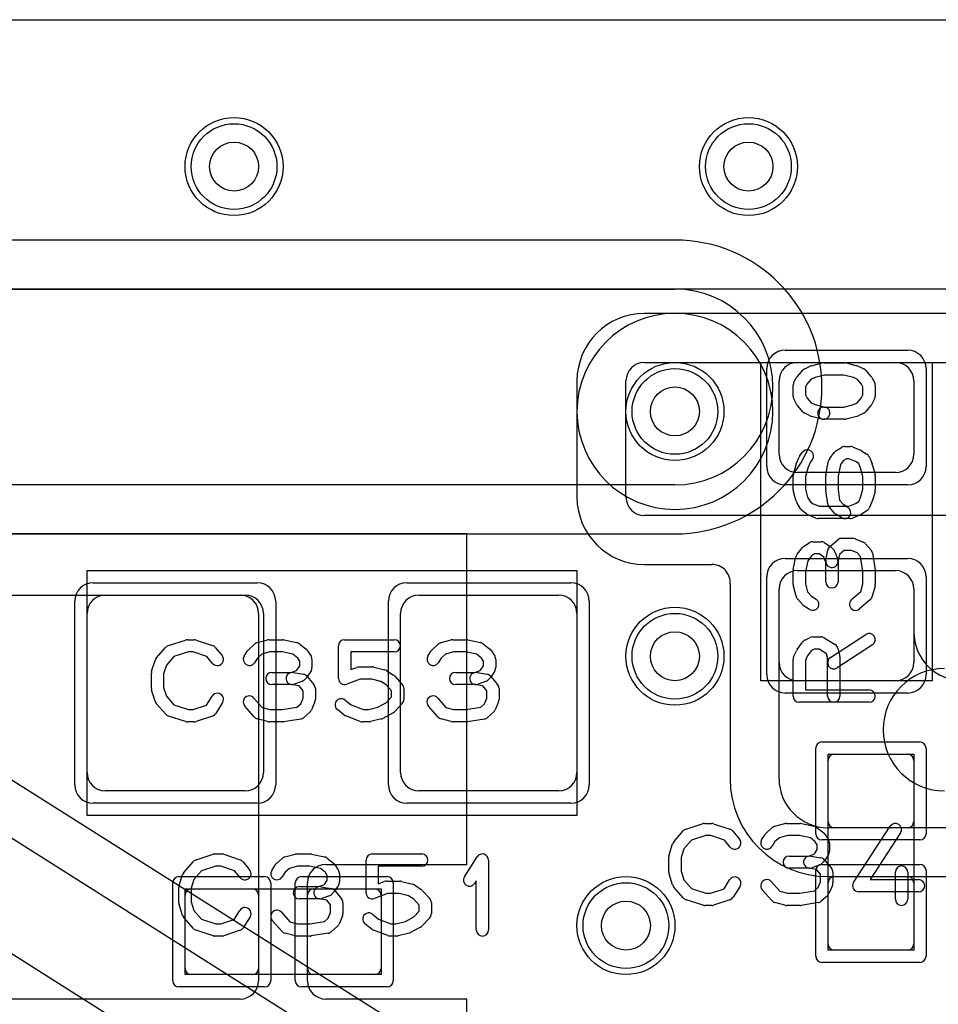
# Model space of a CAD drawing. Extents: x 0 to 20.5, y -1 to 20.
# Tile 19 of 22: x 6.5 to 10.3, y 11.6 to 15.6. Entities that reach past the tile are written whole.
import ezdxf

# ---------------------------------------------------------------- set-up
doc = ezdxf.new("R2010")
doc.units = 0
for name, color, linetype in [('Hole', 1, 'CONTINUOUS'), ('L1', 3, 'CONTINUOUS'), ('L2', 3, 'CONTINUOUS'), ('L3', 3, 'CONTINUOUS'), ('L4', 3, 'CONTINUOUS'), ('MetalMask-A', 176, 'CONTINUOUS'), ('PartsArea-A', 111, 'CONTINUOUS'), ('PartsArea-B', 111, 'CONTINUOUS'), ('PartsSilk-A', 221, 'CONTINUOUS'), ('Resist-A', 2, 'CONTINUOUS'), ('Resist-B', 2, 'CONTINUOUS')]:
    doc.layers.add(name, color=color, linetype=linetype)

msp = doc.modelspace()

# ---------------------------------------------------------------- linework, layer by layer
at = {"layer": 'Hole'}
for centre in [(7.4, 15), (9.5, 15), (9.2, 14), (9.2, 13), (9, 11.9)]:
    msp.add_circle(centre, 0.1, dxfattribs=at)
at = {"layer": 'L1'}
for p, q in [((4.65001, 15.59996), (14.19129, 15.59996)), ((11.02503, 14.40004), (9.07497, 14.40004)), ((9.07497, 14.2), (11.02503, 14.2)), ((9.7, 14.2), (10.1, 14.2)), ((8.79996, 14.12503), (8.79996, 13.64997)), ((9, 13.64997), (9, 14.12503)), ((9.625, 13.825), (9.625, 14.125)), ((10.175, 14.125), (10.175, 13.825)), ((10.1, 13.75), (9.7, 13.75)), ((11.02503, 13.575), (9.07497, 13.575)), ((8.35004, 13.5), (6.07497, 13.5)), ((8.35004, 12.15), (8.35004, 13.5)), ((9.07497, 13.37496), (9.35088, 13.37496)), ((9.69997, 13.35), (10.10003, 13.35)), ((9.7, 13.35), (10.1, 13.35)), ((9.42496, 13.275), (9.42496, 12.5)), ((9.625, 12.5), (9.625, 13.27503)), ((9.625, 12.975), (9.625, 13.275)), ((10.175, 13.27503), (10.175, 13.1)), ((10.175, 13.275), (10.175, 12.975)), ((5.53284, 13.25), (7.42503, 13.25)), ((6.875, 13.25), (7.445, 13.25)), ((8.155, 13.25), (8.725, 13.25)), ((6.8, 12.525), (6.8, 13.175)), ((7.5, 13.17503), (7.5, 11.67497)), ((7.52, 13.175), (7.52, 12.525)), ((8.08, 12.525), (8.08, 13.175)), ((8.8, 13.175), (8.8, 12.525)), ((10.1, 12.9), (9.7, 12.9)), ((9.85, 12.6), (10.15, 12.6)), ((9.825, 12.325), (9.825, 12.575)), ((10.175, 12.575), (10.175, 12.325)), ((7.445, 12.45), (6.875, 12.45)), ((8.725, 12.45), (8.155, 12.45)), ((11.07503, 12.3), (9.825, 12.3)), ((10.15, 12.3), (9.85, 12.3)), ((7.77497, 12.15), (8.35004, 12.15)), ((7.7, 11.67497), (7.7, 12.07503)), ((9.825, 12.09996), (12.02499, 12.09996)), ((9.825, 11.825), (9.825, 12.075)), ((9.85, 12.1), (10.15, 12.1)), ((10.175, 12.075), (10.175, 11.825)), ((7.2, 11.725), (7.2, 12.025)), ((7.225, 12.05), (7.475, 12.05)), ((7.5, 12.025), (7.5, 11.725)), ((7.7, 11.725), (7.7, 12.025)), ((7.725, 12.05), (7.975, 12.05)), ((8, 12.025), (8, 11.725)), ((10.15, 11.8), (9.85, 11.8)), ((7.475, 11.7), (7.225, 11.7)), ((7.975, 11.7), (7.725, 11.7)), ((7.42503, 11.6), (4.9, 11.6)), ((8.35004, 11.6), (7.77497, 11.6)), ((8.35004, 11.1), (8.35004, 11.6))]:
    msp.add_line(p, q, dxfattribs=at)
for centre in [(7.4, 15), (9.5, 15), (9.2, 14), (9.2, 13), (9, 11.9)]:
    msp.add_circle(centre, 0.2, dxfattribs=at)
for centre, radius, start, end in [((9.07497, 14.12503), 0.27501, 90, 180), ((9.07497, 14.12503), 0.07497, 90, 180), ((9.7, 14.125), 0.075, 90, 180), ((10.1, 14.125), 0.075, 0, 90), ((9.7, 13.825), 0.075, 180, -90), ((10.1, 13.825), 0.075, -90, 0), ((9.07497, 13.64997), 0.27501, 180, -90), ((9.07497, 13.64997), 0.07497, 180, -90), ((9.35088, 13.29999), 0.07497, -4.09215, 90), ((9.69997, 13.27503), 0.07497, 90, 180), ((9.7, 13.275), 0.075, 90, 180), ((10.1, 13.275), 0.075, 0, 90), ((10.10003, 13.27503), 0.07497, 0, 90), ((9.69997, 13.27503), 0.27501, 175.91097, -179.99792), ((9.7, 13.275), 0.27504, 179.99583, 180), ((6.875, 13.175), 0.075, 90, 180), ((7.42503, 13.17503), 0.07497, 0, 90), ((7.445, 13.175), 0.075, 0, 90), ((8.155, 13.175), 0.075, 90, 180), ((8.725, 13.175), 0.075, 0, 90), ((10.375, 13.1), 0.2, 180, -90), ((9.7, 12.975), 0.075, 180, -90), ((10.1, 12.975), 0.075, -90, 0), ((9.85, 12.575), 0.025, 90, 180), ((10.15, 12.575), 0.025, 0, 90), ((6.875, 12.525), 0.075, 180, -90), ((7.445, 12.525), 0.075, -90, 0), ((8.155, 12.525), 0.075, 180, -90), ((8.725, 12.525), 0.075, -90, 0), ((9.825, 12.5), 0.40004, 180, -90), ((9.825, 12.5), 0.2, 180, -90), ((9.85, 12.325), 0.025, 180, -90), ((10.15, 12.325), 0.025, -90, 0), ((7.77497, 12.07503), 0.07497, 90, 180), ((9.85, 12.075), 0.025, 90, 180), ((10.15, 12.075), 0.025, 0, 90), ((7.225, 12.025), 0.025, 90, 180), ((7.475, 12.025), 0.025, 0, 90), ((7.725, 12.025), 0.025, 90, 180), ((7.975, 12.025), 0.025, 0, 90), ((9.85, 11.825), 0.025, 180, -90), ((10.15, 11.825), 0.025, -90, 0), ((7.225, 11.725), 0.025, 180, -90), ((7.475, 11.725), 0.025, -90, 0), ((7.725, 11.725), 0.025, 180, -90), ((7.975, 11.725), 0.025, -90, 0), ((7.42503, 11.67497), 0.07497, -90, 0), ((7.77497, 11.67497), 0.07497, 180, -90)]:
    msp.add_arc(centre, radius, start, end, dxfattribs=at)
at = {"layer": 'L2'}
msp.add_line((1.17497, 15.59996), (18.82503, 15.59996), dxfattribs=at)
for centre in [(7.4, 15), (9.5, 15), (9.2, 13), (9, 11.9)]:
    msp.add_circle(centre, 0.2, dxfattribs=at)
for start, end in [(90, -90), (-90, 90)]:
    msp.add_arc((9.2, 14), 0.40004, start, end, dxfattribs=at)
at = {"layer": 'L3'}
msp.add_line((1.17497, 15.59996), (18.82503, 15.59996), dxfattribs=at)
for centre in [(7.4, 15), (9.5, 15), (9.2, 13), (9, 11.9)]:
    msp.add_circle(centre, 0.2, dxfattribs=at)
for start, end in [(90, -90), (-90, 90)]:
    msp.add_arc((9.2, 14), 0.40004, start, end, dxfattribs=at)
at = {"layer": 'L4'}
for p, q in [((1.17497, 15.59996), (18.82503, 15.59996)), ((9.2, 14.70004), (3.8, 14.70004)), ((3.8, 14.5), (9.2, 14.5)), ((9.2, 13.7), (3.8, 13.7)), ((3.8, 13.49996), (9.2, 13.49996)), ((8.16362, 11.43823), (5.31362, 13.23823)), ((5.2068, 13.0691), (8.0568, 11.2691)), ((7.8432, 10.9309), (4.9932, 12.7309))]:
    msp.add_line(p, q, dxfattribs=at)
for centre in [(7.4, 15), (9.5, 15), (9.2, 14), (9.2, 13), (9, 11.9)]:
    msp.add_circle(centre, 0.2, dxfattribs=at)
for centre, radius, start, end in [((9.2, 14.1), 0.60004, -90, 90), ((9.2, 14.1), 0.4, -90, 90), ((10.3, 12.7), 0.25, 90, -90)]:
    msp.add_arc(centre, radius, start, end, dxfattribs=at)
at = {"layer": 'MetalMask-A'}
for p, q in [((9.7, 14.2), (10.1, 14.2)), ((9.625, 13.825), (9.625, 14.125)), ((10.175, 14.125), (10.175, 13.825)), ((10.1, 13.75), (9.7, 13.75)), ((9.7, 13.35), (10.1, 13.35)), ((9.625, 12.975), (9.625, 13.275)), ((10.175, 13.275), (10.175, 12.975)), ((6.875, 13.25), (7.445, 13.25)), ((8.155, 13.25), (8.725, 13.25)), ((6.8, 12.525), (6.8, 13.175)), ((7.52, 13.175), (7.52, 12.525)), ((8.08, 12.525), (8.08, 13.175)), ((8.8, 13.175), (8.8, 12.525)), ((10.1, 12.9), (9.7, 12.9)), ((9.85, 12.6), (10.15, 12.6)), ((9.825, 12.325), (9.825, 12.575)), ((10.175, 12.575), (10.175, 12.325)), ((7.445, 12.45), (6.875, 12.45)), ((8.725, 12.45), (8.155, 12.45)), ((10.15, 12.3), (9.85, 12.3)), ((9.825, 11.825), (9.825, 12.075)), ((9.85, 12.1), (10.15, 12.1)), ((10.175, 12.075), (10.175, 11.825)), ((7.2, 11.725), (7.2, 12.025)), ((7.225, 12.05), (7.475, 12.05)), ((7.5, 12.025), (7.5, 11.725)), ((7.7, 11.725), (7.7, 12.025)), ((7.725, 12.05), (7.975, 12.05)), ((8, 12.025), (8, 11.725)), ((10.15, 11.8), (9.85, 11.8)), ((7.475, 11.7), (7.225, 11.7)), ((7.975, 11.7), (7.725, 11.7))]:
    msp.add_line(p, q, dxfattribs=at)
for centre, radius, start, end in [((9.7, 14.125), 0.075, 90, 180), ((10.1, 14.125), 0.075, 0, 90), ((9.7, 13.825), 0.075, 180, -90), ((10.1, 13.825), 0.075, -90, 0), ((9.7, 13.275), 0.075, 90, 180), ((10.1, 13.275), 0.075, 0, 90), ((6.875, 13.175), 0.075, 90, 180), ((7.445, 13.175), 0.075, 0, 90), ((8.155, 13.175), 0.075, 90, 180), ((8.725, 13.175), 0.075, 0, 90), ((9.7, 12.975), 0.075, 180, -90), ((10.1, 12.975), 0.075, -90, 0), ((9.85, 12.575), 0.025, 90, 180), ((10.15, 12.575), 0.025, 0, 90), ((6.875, 12.525), 0.075, 180, -90), ((7.445, 12.525), 0.075, -90, 0), ((8.155, 12.525), 0.075, 180, -90), ((8.725, 12.525), 0.075, -90, 0), ((9.85, 12.325), 0.025, 180, -90), ((10.15, 12.325), 0.025, -90, 0), ((9.85, 12.075), 0.025, 90, 180), ((10.15, 12.075), 0.025, 0, 90), ((7.225, 12.025), 0.025, 90, 180), ((7.475, 12.025), 0.025, 0, 90), ((7.725, 12.025), 0.025, 90, 180), ((7.975, 12.025), 0.025, 0, 90), ((9.85, 11.825), 0.025, 180, -90), ((10.15, 11.825), 0.025, -90, 0), ((7.225, 11.725), 0.025, 180, -90), ((7.475, 11.725), 0.025, -90, 0), ((7.725, 11.725), 0.025, 180, -90), ((7.975, 11.725), 0.025, -90, 0)]:
    msp.add_arc(centre, radius, start, end, dxfattribs=at)
at = {"layer": 'PartsArea-A'}
for p, q in [((20, 14.5), (0, 14.5)), ((9.55, 12.9), (9.55, 14.2)), ((9.55, 14.2), (10.25, 14.2)), ((10.25, 14.2), (10.25, 12.9)), ((6.8, 12.35), (6.8, 13.35)), ((6.8, 13.35), (8.8, 13.35)), ((8.8, 13.35), (8.8, 12.35)), ((10.25, 12.9), (9.55, 12.9)), ((9.825, 11.8), (9.825, 12.6)), ((9.825, 12.6), (10.175, 12.6)), ((10.175, 12.6), (10.175, 11.8)), ((8.8, 12.35), (6.8, 12.35)), ((7.2, 11.7), (7.2, 12.05)), ((7.2, 12.05), (8, 12.05)), ((8, 12.05), (8, 11.7)), ((10.175, 11.8), (9.825, 11.8)), ((8, 11.7), (7.2, 11.7))]:
    msp.add_line(p, q, dxfattribs=at)
at = {"layer": 'PartsArea-B'}
msp.add_line((20, 14.5), (0, 14.5), dxfattribs=at)
at = {"layer": 'PartsSilk-A'}
for p, q in [((9.7569, 14.18675), (9.80135, 14.19786)), ((9.80741, 14.19861), (9.89259, 14.19861)), ((9.89865, 14.19786), (9.9431, 14.18675)), ((9.69983, 14.143), (9.72205, 14.168)), ((9.72956, 14.17375), (9.75178, 14.18486)), ((9.94822, 14.18486), (9.97044, 14.17375)), ((9.97795, 14.168), (10.00017, 14.143)), ((9.6857, 14.11934), (9.69681, 14.13879)), ((9.75623, 14.13118), (9.73894, 14.11173)), ((9.77169, 14.13891), (9.75623, 14.13118)), ((9.81049, 14.14861), (9.77169, 14.13891)), ((9.88951, 14.14861), (9.81049, 14.14861)), ((9.92831, 14.13891), (9.88951, 14.14861)), ((9.94377, 14.13118), (9.92831, 14.13891)), ((9.96106, 14.11173), (9.94377, 14.13118)), ((10.00319, 14.13879), (10.0143, 14.11934)), ((9.68241, 14.0625), (9.68241, 14.10694)), ((9.73894, 14.11173), (9.73241, 14.1003)), ((9.73241, 14.1003), (9.73241, 14.0684)), ((9.96759, 14.1003), (9.96106, 14.11173)), ((9.96759, 14.0684), (9.96759, 14.1003)), ((10.01759, 14.10694), (10.01759, 14.0625)), ((9.69616, 14.0291), (9.68505, 14.05132)), ((9.73241, 14.0684), (9.7394, 14.05442)), ((9.7394, 14.05442), (9.75623, 14.03549)), ((9.75623, 14.03549), (9.77169, 14.02776)), ((9.92831, 14.02776), (9.94377, 14.03549)), ((9.94377, 14.03549), (9.9606, 14.05442)), ((9.9606, 14.05442), (9.96759, 14.0684)), ((10.01495, 14.05132), (10.00384, 14.0291)), ((9.72205, 13.99867), (9.69983, 14.02367)), ((9.77169, 14.02776), (9.81347, 14.01731)), ((9.80741, 14.01806), (9.88951, 14.01806)), ((9.88951, 14.01806), (9.92831, 14.02776)), ((10.00017, 14.02367), (9.97795, 13.99867)), ((9.75178, 13.98181), (9.72956, 13.99292)), ((9.80135, 13.96881), (9.7569, 13.97992)), ((9.89259, 13.96806), (9.80741, 13.96806)), ((9.9431, 13.97992), (9.89865, 13.96881)), ((9.97044, 13.99292), (9.94822, 13.98181)), ((9.71011, 13.81979), (9.72122, 13.83368)), ((9.85713, 13.83926), (9.87935, 13.85314)), ((9.89259, 13.85694), (9.91481, 13.85694)), ((9.92442, 13.85502), (9.95776, 13.84114)), ((9.9614, 13.83926), (9.98362, 13.82537)), ((9.69531, 13.78567), (9.70642, 13.81345)), ((9.76026, 13.80244), (9.75147, 13.79145)), ((9.81623, 13.7424), (9.82734, 13.79796)), ((9.83176, 13.80794), (9.85028, 13.83294)), ((9.88764, 13.79937), (9.87527, 13.78267)), ((9.89976, 13.80694), (9.88764, 13.79937)), ((9.90981, 13.80694), (9.89976, 13.80694)), ((9.93664, 13.79577), (9.90981, 13.80694)), ((9.95019, 13.7873), (9.93664, 13.79577)), ((9.99358, 13.81345), (10.00469, 13.78567)), ((9.68337, 13.74437), (9.69448, 13.78326)), ((9.74221, 13.76829), (9.73241, 13.734)), ((9.75147, 13.79145), (9.74221, 13.76829)), ((9.87527, 13.78267), (9.86574, 13.73502)), ((9.95779, 13.76829), (9.95019, 13.7873)), ((9.96759, 13.734), (9.95779, 13.76829)), ((10.00552, 13.78326), (10.01663, 13.74437)), ((9.68241, 13.67917), (9.68241, 13.7375)), ((9.73241, 13.734), (9.73241, 13.68267)), ((9.81574, 13.67917), (9.81574, 13.7375)), ((9.86574, 13.73502), (9.86574, 13.68092)), ((9.96759, 13.68267), (9.96759, 13.734)), ((10.01759, 13.7375), (10.01759, 13.67917)), ((9.73241, 13.68267), (9.74167, 13.65025)), ((9.82339, 13.62291), (9.81598, 13.67569)), ((9.86574, 13.68092), (9.87186, 13.63735)), ((9.95792, 13.64883), (9.96759, 13.68267)), ((9.69448, 13.63341), (9.68337, 13.6723)), ((9.74167, 13.65025), (9.75231, 13.6323)), ((9.87186, 13.63735), (9.88667, 13.62068)), ((9.95063, 13.63242), (9.95792, 13.64883)), ((10.01663, 13.6723), (10.00552, 13.63341)), ((9.71182, 13.60254), (9.69701, 13.62754)), ((9.73685, 13.58139), (9.71833, 13.59528)), ((9.75231, 13.6323), (9.76435, 13.62327)), ((9.76435, 13.62327), (9.79019, 13.6125)), ((9.79019, 13.6125), (9.90981, 13.6125)), ((9.85168, 13.58478), (9.82946, 13.60978)), ((9.88667, 13.62068), (9.90584, 13.6087)), ((9.90981, 13.6125), (9.93664, 13.62368)), ((9.93664, 13.62368), (9.95063, 13.63242)), ((9.98362, 13.59408), (9.9614, 13.58019)), ((10.00433, 13.63013), (9.99322, 13.60513)), ((9.77558, 13.56442), (9.74224, 13.57831)), ((9.91481, 13.5625), (9.78519, 13.5625)), ((9.87934, 13.5663), (9.85712, 13.58019)), ((9.95776, 13.57831), (9.92442, 13.56442)), ((9.83215, 13.44838), (9.86548, 13.47615)), ((9.88148, 13.48194), (9.92593, 13.48194)), ((9.93554, 13.48002), (9.96887, 13.46614)), ((9.699, 13.41701), (9.72122, 13.44479)), ((9.72749, 13.45037), (9.74971, 13.46426)), ((9.76296, 13.46806), (9.7963, 13.46806)), ((9.80955, 13.46426), (9.83177, 13.45037)), ((9.81613, 13.39188), (9.82354, 13.43355)), ((9.8362, 13.44685), (9.84731, 13.43574)), ((9.89053, 13.43194), (9.87117, 13.41581)), ((9.92093, 13.43194), (9.89053, 13.43194)), ((9.94437, 13.42218), (9.92093, 13.43194)), ((9.97795, 13.45967), (10.00017, 13.43467)), ((9.68295, 13.35376), (9.69406, 13.40654)), ((9.7576, 13.41023), (9.74176, 13.39042)), ((9.77013, 13.41806), (9.7576, 13.41023)), ((9.78913, 13.41806), (9.77013, 13.41806)), ((9.80285, 13.40948), (9.78913, 13.41806)), ((9.80803, 13.4043), (9.80285, 13.40948)), ((9.81574, 13.3831), (9.80803, 13.4043)), ((9.85313, 13.4266), (9.86424, 13.39604)), ((9.87117, 13.41581), (9.86535, 13.38312)), ((9.95795, 13.40691), (9.94437, 13.42218)), ((9.96759, 13.34662), (9.95795, 13.40691)), ((10.00617, 13.42201), (10.01728, 13.35256)), ((9.74176, 13.39042), (9.73241, 13.34601)), ((9.81574, 13.30417), (9.81574, 13.3831)), ((9.86574, 13.3875), (9.86574, 13.30417)), ((9.68241, 13.29306), (9.68241, 13.34861)), ((9.73241, 13.34601), (9.73241, 13.29634)), ((9.96759, 13.29634), (9.96759, 13.34662)), ((10.01759, 13.34861), (10.01759, 13.29306)), ((9.69436, 13.24495), (9.68325, 13.28662)), ((9.73241, 13.29634), (9.74115, 13.26356)), ((9.95929, 13.26519), (9.96759, 13.29634)), ((10.01675, 13.28662), (10.00564, 13.24495)), ((9.72205, 13.20978), (9.69983, 13.23478)), ((9.74115, 13.26356), (9.75704, 13.24568)), ((9.75704, 13.24568), (9.77621, 13.2337)), ((9.92058, 13.23131), (9.95929, 13.26519)), ((9.99794, 13.23258), (9.9535, 13.19369)), ((9.74971, 13.1913), (9.72749, 13.20519)), ((9.72956, 13.06542), (9.75178, 13.07653)), ((9.76296, 13.07917), (9.7963, 13.07917)), ((9.80955, 13.07537), (9.85399, 13.04759)), ((9.83447, 12.99453), (9.97891, 13.08898)), ((7.08258, 12.99239), (7.12147, 13.03683)), ((7.13266, 13.04418), (7.2021, 13.0664)), ((7.20972, 13.06759), (7.2375, 13.06759)), ((7.2454, 13.06631), (7.31207, 13.04409)), ((7.32338, 13.03637), (7.35115, 13.00304)), ((7.45978, 13.02795), (7.48478, 13.05017)), ((7.49495, 13.05564), (7.53662, 13.06675)), ((7.54306, 13.06759), (7.59861, 13.06759)), ((7.60376, 13.06705), (7.65654, 13.05594)), ((7.66701, 13.051), (7.69479, 13.02878)), ((7.82639, 12.90926), (7.82639, 13.04259)), ((7.85139, 13.06759), (8.05417, 13.06759)), ((8.20978, 13.02795), (8.23478, 13.05017)), ((8.24495, 13.05564), (8.28662, 13.06675)), ((8.29306, 13.06759), (8.34861, 13.06759)), ((8.35376, 13.06705), (8.40654, 13.05594)), ((8.41701, 13.051), (8.44479, 13.02878)), ((9.6983, 13.0272), (9.72052, 13.05776)), ((10.00627, 13.04714), (9.86183, 12.95269)), ((9.8649, 13.03283), (9.87231, 13.00505)), ((7.15452, 12.99868), (7.12368, 12.96344)), ((7.21362, 13.01759), (7.15452, 12.99868)), ((7.23344, 13.01759), (7.21362, 13.01759)), ((7.28952, 12.9989), (7.23344, 13.01759)), ((7.31273, 12.97104), (7.28952, 12.9989)), ((7.4413, 13.00029), (7.45519, 13.02251)), ((7.49568, 12.99296), (7.4837, 12.97379)), ((7.51356, 13.00885), (7.49568, 12.99296)), ((7.54634, 13.01759), (7.51356, 13.00885)), ((7.59601, 13.01759), (7.54634, 13.01759)), ((7.64042, 13.00824), (7.59601, 13.01759)), ((7.66023, 12.9924), (7.64042, 13.00824)), ((7.66806, 12.97987), (7.66023, 12.9924)), ((7.70037, 13.02251), (7.71426, 13.00029)), ((8.05417, 13.01759), (7.87639, 13.01759)), ((7.87639, 13.01759), (7.87639, 12.94554)), ((8.1913, 13.00029), (8.20519, 13.02251)), ((8.24568, 12.99296), (8.2337, 12.97379)), ((8.26356, 13.00885), (8.24568, 12.99296)), ((8.29634, 13.01759), (8.26356, 13.00885)), ((8.34601, 13.01759), (8.29634, 13.01759)), ((8.39042, 13.00824), (8.34601, 13.01759)), ((8.41023, 12.9924), (8.39042, 13.00824)), ((8.41806, 12.97987), (8.41023, 12.9924)), ((8.45037, 13.02251), (8.46426, 13.00029)), ((9.68456, 12.99765), (9.69567, 13.02265)), ((9.74029, 12.99993), (9.73241, 12.9822)), ((9.75737, 13.02343), (9.74029, 12.99993)), ((9.76886, 13.02917), (9.75737, 13.02343)), ((9.78913, 13.02917), (9.76886, 13.02917)), ((9.81913, 13.01042), (9.78913, 13.02917)), ((9.82315, 12.99533), (9.81913, 13.01042)), ((9.82315, 12.8375), (9.82315, 12.99533)), ((9.87315, 12.99861), (9.87315, 12.8375)), ((7.06364, 12.93894), (7.07753, 12.98339)), ((7.12368, 12.96344), (7.1125, 12.92766)), ((7.65948, 12.94715), (7.66806, 12.96087)), ((7.66806, 12.96087), (7.66806, 12.97987)), ((7.71806, 12.98704), (7.71806, 12.9537)), ((7.87639, 12.94554), (7.90082, 12.95484)), ((7.90972, 12.95648), (7.96528, 12.95648)), ((7.97134, 12.95573), (8.01578, 12.94462)), ((8.40948, 12.94715), (8.41806, 12.96087)), ((8.41806, 12.96087), (8.41806, 12.97987)), ((8.46806, 12.98704), (8.46806, 12.9537)), ((9.68241, 12.8375), (9.68241, 12.9875)), ((9.73241, 12.9822), (9.73241, 12.8625)), ((7.0625, 12.86852), (7.0625, 12.93148)), ((7.1125, 12.92766), (7.1125, 12.87234)), ((7.55417, 12.93426), (7.6331, 12.93426)), ((7.6331, 12.93426), (7.6543, 12.94197)), ((7.64188, 12.93387), (7.68355, 12.92646)), ((7.6543, 12.94197), (7.65948, 12.94715)), ((7.69685, 12.9138), (7.68574, 12.90269)), ((7.69838, 12.91785), (7.72615, 12.88452)), ((7.71426, 12.94045), (7.70037, 12.91823)), ((8.02359, 12.94117), (8.05137, 12.92265)), ((8.05593, 12.91875), (8.08649, 12.88542)), ((8.30417, 12.93426), (8.3831, 12.93426)), ((8.3831, 12.93426), (8.4043, 12.94197)), ((8.39188, 12.93387), (8.43355, 12.92646)), ((8.4043, 12.94197), (8.40948, 12.94715)), ((8.44685, 12.9138), (8.43574, 12.90269)), ((8.44838, 12.91785), (8.47615, 12.88452)), ((8.46426, 12.94045), (8.45037, 12.91823)), ((7.1125, 12.87234), (7.12368, 12.83656)), ((7.6375, 12.88426), (7.55417, 12.88426)), ((7.66581, 12.87883), (7.63312, 12.88465)), ((7.6766, 12.89687), (7.64604, 12.88576)), ((7.68194, 12.85947), (7.66581, 12.87883)), ((7.73194, 12.86852), (7.73194, 12.82407)), ((7.91432, 12.90648), (7.86029, 12.8859)), ((7.9622, 12.90648), (7.91432, 12.90648)), ((7.99946, 12.89717), (7.9622, 12.90648)), ((8.02112, 12.88273), (7.99946, 12.89717)), ((8.04306, 12.85879), (8.02112, 12.88273)), ((8.09306, 12.86852), (8.09306, 12.82407)), ((8.3875, 12.88426), (8.30417, 12.88426)), ((8.41581, 12.87883), (8.38312, 12.88465)), ((8.4266, 12.89687), (8.39604, 12.88576)), ((8.43194, 12.85947), (8.41581, 12.87883)), ((8.48194, 12.86852), (8.48194, 12.82407)), ((7.07753, 12.81661), (7.06364, 12.86106)), ((7.12368, 12.83656), (7.15452, 12.80132)), ((7.28773, 12.8005), (7.31074, 12.83732)), ((7.48131, 12.82942), (7.51519, 12.79071)), ((7.67218, 12.80563), (7.68194, 12.82907)), ((7.68194, 12.82907), (7.68194, 12.85947)), ((8.02196, 12.81079), (8.04306, 12.8338)), ((8.04306, 12.8338), (8.04306, 12.85879)), ((8.23131, 12.82942), (8.26519, 12.79071)), ((8.42218, 12.80563), (8.43194, 12.82907)), ((8.43194, 12.82907), (8.43194, 12.85947)), ((9.73241, 12.8625), (9.99259, 12.8625)), ((7.12147, 12.76317), (7.08258, 12.80761)), ((7.15452, 12.80132), (7.21362, 12.78241)), ((7.23344, 12.78241), (7.28773, 12.8005)), ((7.35314, 12.81082), (7.32537, 12.76638)), ((7.48258, 12.75206), (7.44369, 12.7965)), ((7.51519, 12.79071), (7.54634, 12.78241)), ((7.59662, 12.78241), (7.65691, 12.79205)), ((7.65691, 12.79205), (7.67218, 12.80563)), ((7.73002, 12.81446), (7.71614, 12.78113)), ((7.85312, 12.82137), (7.87784, 12.8016)), ((7.87784, 12.8016), (7.92821, 12.78241)), ((7.94831, 12.78241), (7.98678, 12.79203)), ((7.98678, 12.79203), (8.02196, 12.81079)), ((8.08649, 12.80717), (8.05593, 12.77384)), ((8.23258, 12.75206), (8.19369, 12.7965)), ((8.26519, 12.79071), (8.29634, 12.78241)), ((8.34662, 12.78241), (8.40691, 12.79205)), ((8.40691, 12.79205), (8.42218, 12.80563)), ((8.48002, 12.81446), (8.46614, 12.78113)), ((9.99259, 12.8125), (9.70741, 12.8125)), ((7.2021, 12.7336), (7.13266, 12.75582)), ((7.21362, 12.78241), (7.23344, 12.78241)), ((7.31207, 12.75591), (7.2454, 12.73369)), ((7.54634, 12.78241), (7.59662, 12.78241)), ((7.70967, 12.77205), (7.68467, 12.74983)), ((7.84966, 12.76011), (7.82188, 12.78233)), ((7.91471, 12.73405), (7.85638, 12.75627)), ((7.92821, 12.78241), (7.94831, 12.78241)), ((8.04926, 12.76868), (8.00759, 12.74646)), ((8.29634, 12.78241), (8.34662, 12.78241)), ((8.45967, 12.77205), (8.43467, 12.74983)), ((7.2375, 12.73241), (7.20972, 12.73241)), ((7.53662, 12.73325), (7.49495, 12.74436)), ((7.59861, 12.73241), (7.54306, 12.73241)), ((7.67201, 12.74383), (7.60256, 12.73272)), ((7.95139, 12.73241), (7.92361, 12.73241)), ((8.00189, 12.74427), (7.95745, 12.73316)), ((8.28662, 12.73325), (8.24495, 12.74436)), ((8.34861, 12.73241), (8.29306, 12.73241)), ((8.42201, 12.74383), (8.35256, 12.73272)), ((9.24516, 12.29418), (9.3146, 12.3164)), ((9.32222, 12.31759), (9.35, 12.31759)), ((9.3579, 12.31631), (9.42457, 12.29409)), ((9.60745, 12.30564), (9.64912, 12.31675)), ((9.65556, 12.31759), (9.71111, 12.31759)), ((9.71626, 12.31705), (9.76904, 12.30594)), ((9.92907, 12.07663), (10.07907, 12.30626)), ((9.19508, 12.24239), (9.23397, 12.28683)), ((9.32612, 12.26759), (9.26702, 12.24868)), ((9.34594, 12.26759), (9.32612, 12.26759)), ((9.40202, 12.2489), (9.34594, 12.26759)), ((9.43588, 12.28637), (9.46365, 12.25304)), ((9.5538, 12.25029), (9.56769, 12.27251)), ((9.57228, 12.27795), (9.59728, 12.30017)), ((9.65884, 12.26759), (9.62606, 12.25885)), ((9.70851, 12.26759), (9.65884, 12.26759)), ((9.75292, 12.25824), (9.70851, 12.26759)), ((9.77951, 12.301), (9.80729, 12.27878)), ((9.81287, 12.27251), (9.82676, 12.25029)), ((10.12093, 12.27892), (9.99619, 12.08796)), ((9.17614, 12.18894), (9.19003, 12.23339)), ((9.26702, 12.24868), (9.23618, 12.21344)), ((9.42523, 12.22104), (9.40202, 12.2489)), ((9.60818, 12.24296), (9.5962, 12.22379)), ((9.62606, 12.25885), (9.60818, 12.24296)), ((9.77273, 12.2424), (9.75292, 12.25824)), ((9.78056, 12.22987), (9.77273, 12.2424)), ((9.78056, 12.21087), (9.78056, 12.22987)), ((9.83056, 12.23704), (9.83056, 12.2037)), ((7.24516, 12.16918), (7.3146, 12.1914)), ((7.32222, 12.19259), (7.35, 12.19259)), ((7.3579, 12.19131), (7.42457, 12.16909)), ((7.60745, 12.18064), (7.64912, 12.19175)), ((7.65556, 12.19259), (7.71111, 12.19259)), ((7.71626, 12.19205), (7.76904, 12.18094)), ((7.96389, 12.19259), (8.16667, 12.19259)), ((9.23618, 12.21344), (9.225, 12.17766)), ((9.7456, 12.18426), (9.7668, 12.19197)), ((9.7668, 12.19197), (9.77198, 12.19715)), ((9.77198, 12.19715), (9.78056, 12.21087)), ((9.82676, 12.19045), (9.81287, 12.16823)), ((7.19508, 12.11739), (7.23397, 12.16183)), ((7.43588, 12.16137), (7.46365, 12.12804)), ((7.5538, 12.12529), (7.56769, 12.14751)), ((7.57228, 12.15295), (7.59728, 12.17517)), ((7.77951, 12.176), (7.80729, 12.15378)), ((7.81287, 12.14751), (7.82676, 12.12529)), ((7.93889, 12.03426), (7.93889, 12.16759)), ((8.34013, 12.0997), (8.39291, 12.18118)), ((8.43889, 12.16759), (8.43889, 11.88241)), ((9.175, 12.11852), (9.175, 12.18148)), ((9.225, 12.17766), (9.225, 12.12234)), ((9.66667, 12.18426), (9.7456, 12.18426)), ((9.75438, 12.18387), (9.79605, 12.17646)), ((9.7891, 12.14687), (9.75854, 12.13576)), ((9.80935, 12.1638), (9.79824, 12.15269)), ((9.81088, 12.16785), (9.83865, 12.13452)), ((7.17614, 12.06394), (7.19003, 12.10839)), ((7.26702, 12.12368), (7.23618, 12.08844)), ((7.32612, 12.14259), (7.26702, 12.12368)), ((7.34594, 12.14259), (7.32612, 12.14259)), ((7.40202, 12.1239), (7.34594, 12.14259)), ((7.42523, 12.09604), (7.40202, 12.1239)), ((7.60818, 12.11796), (7.5962, 12.09879)), ((7.62606, 12.13385), (7.60818, 12.11796)), ((7.65884, 12.14259), (7.62606, 12.13385)), ((7.70851, 12.14259), (7.65884, 12.14259)), ((7.75292, 12.13324), (7.70851, 12.14259)), ((7.77273, 12.1174), (7.75292, 12.13324)), ((7.78056, 12.10487), (7.77273, 12.1174)), ((7.78056, 12.08587), (7.78056, 12.10487)), ((7.83056, 12.11204), (7.83056, 12.0787)), ((8.16667, 12.14259), (7.98889, 12.14259)), ((7.98889, 12.14259), (7.98889, 12.07054)), ((9.19003, 12.06661), (9.17614, 12.11106)), ((9.225, 12.12234), (9.23618, 12.08656)), ((9.75, 12.13426), (9.66667, 12.13426)), ((9.77831, 12.12883), (9.74562, 12.13465)), ((9.79444, 12.10947), (9.77831, 12.12883)), ((9.79444, 12.07907), (9.79444, 12.10947)), ((9.84444, 12.11852), (9.84444, 12.07407)), ((10.1, 12.00741), (10.1, 12.11852)), ((10.15, 12.11852), (10.15, 12.00741)), ((7.23618, 12.08844), (7.225, 12.05266)), ((7.7456, 12.05926), (7.7668, 12.06697)), ((7.7668, 12.06697), (7.77198, 12.07215)), ((7.77198, 12.07215), (7.78056, 12.08587)), ((7.82676, 12.06545), (7.81287, 12.04323)), ((7.98889, 12.07054), (8.01332, 12.07984)), ((8.02222, 12.08148), (8.07778, 12.08148)), ((8.08384, 12.08073), (8.12828, 12.06962)), ((8.13609, 12.06617), (8.16387, 12.04765)), ((8.38889, 12.08301), (8.38209, 12.07252)), ((8.38889, 11.88241), (8.38889, 12.08301)), ((9.23618, 12.08656), (9.26702, 12.05132)), ((9.40023, 12.0505), (9.42324, 12.08732)), ((9.59381, 12.07942), (9.62769, 12.04071)), ((9.78468, 12.05563), (9.79444, 12.07907)), ((9.84252, 12.06446), (9.82864, 12.03113)), ((9.99619, 12.08796), (10.19444, 12.08796)), ((7.175, 11.99352), (7.175, 12.05648)), ((7.225, 12.05266), (7.225, 11.99734)), ((7.66667, 12.05926), (7.7456, 12.05926)), ((7.75438, 12.05887), (7.79605, 12.05146)), ((7.80935, 12.0388), (7.79824, 12.02769)), ((7.81088, 12.04285), (7.83865, 12.00952)), ((8.02682, 12.03148), (7.97279, 12.0109)), ((8.0747, 12.03148), (8.02682, 12.03148)), ((8.11196, 12.02217), (8.0747, 12.03148)), ((8.16843, 12.04375), (8.19899, 12.01042)), ((9.23397, 12.01317), (9.19508, 12.05761)), ((9.26702, 12.05132), (9.32612, 12.03241)), ((9.32612, 12.03241), (9.34594, 12.03241)), ((9.34594, 12.03241), (9.40023, 12.0505)), ((9.46564, 12.06082), (9.43787, 12.01638)), ((9.59508, 12.00206), (9.55619, 12.0465)), ((9.62769, 12.04071), (9.65884, 12.03241)), ((9.65884, 12.03241), (9.70912, 12.03241)), ((9.70912, 12.03241), (9.76941, 12.04205)), ((9.76941, 12.04205), (9.78468, 12.05563)), ((10.19444, 12.03796), (9.95, 12.03796)), ((7.19003, 11.94161), (7.17614, 11.98606)), ((7.225, 11.99734), (7.23618, 11.96156)), ((7.75, 12.00926), (7.66667, 12.00926)), ((7.77831, 12.00383), (7.74562, 12.00965)), ((7.7891, 12.02187), (7.75854, 12.01076)), ((7.79444, 11.98447), (7.77831, 12.00383)), ((7.79444, 11.95407), (7.79444, 11.98447)), ((7.84444, 11.99352), (7.84444, 11.94907)), ((8.13362, 12.00773), (8.11196, 12.02217)), ((8.15556, 11.98379), (8.13362, 12.00773)), ((8.15556, 11.9588), (8.15556, 11.98379)), ((8.20556, 11.99352), (8.20556, 11.94907)), ((9.3146, 11.9836), (9.24516, 12.00582)), ((9.42457, 12.00591), (9.3579, 11.98369)), ((9.64912, 11.98325), (9.60745, 11.99436)), ((9.78451, 11.99383), (9.71506, 11.98272)), ((9.82217, 12.02205), (9.79717, 11.99983)), ((7.23618, 11.96156), (7.26702, 11.92632)), ((7.40023, 11.9255), (7.42324, 11.96232)), ((7.59381, 11.95442), (7.62769, 11.91571)), ((7.78468, 11.93063), (7.79444, 11.95407)), ((7.96562, 11.94637), (7.99034, 11.9266)), ((8.13446, 11.93579), (8.15556, 11.9588)), ((9.35, 11.98241), (9.32222, 11.98241)), ((9.71111, 11.98241), (9.65556, 11.98241)), ((7.23397, 11.88817), (7.19508, 11.93261)), ((7.26702, 11.92632), (7.32612, 11.90741)), ((7.32612, 11.90741), (7.34594, 11.90741)), ((7.34594, 11.90741), (7.40023, 11.9255)), ((7.46564, 11.93582), (7.43787, 11.89138)), ((7.59508, 11.87706), (7.55619, 11.9215)), ((7.62769, 11.91571), (7.65884, 11.90741)), ((7.65884, 11.90741), (7.70912, 11.90741)), ((7.70912, 11.90741), (7.76941, 11.91705)), ((7.76941, 11.91705), (7.78468, 11.93063)), ((7.84252, 11.93946), (7.82864, 11.90613)), ((7.96216, 11.88511), (7.93438, 11.90733)), ((7.99034, 11.9266), (8.04071, 11.90741)), ((8.04071, 11.90741), (8.06081, 11.90741)), ((8.06081, 11.90741), (8.09928, 11.91703)), ((8.09928, 11.91703), (8.13446, 11.93579)), ((8.19899, 11.93217), (8.16843, 11.89884)), ((7.3146, 11.8586), (7.24516, 11.88082)), ((7.42457, 11.88091), (7.3579, 11.85869)), ((7.64912, 11.85825), (7.60745, 11.86936)), ((7.78451, 11.86883), (7.71506, 11.85772)), ((7.82217, 11.89705), (7.79717, 11.87483)), ((8.02721, 11.85905), (7.96888, 11.88127)), ((8.11439, 11.86927), (8.06995, 11.85816)), ((8.16176, 11.89368), (8.12009, 11.87146)), ((7.35, 11.85741), (7.32222, 11.85741)), ((7.71111, 11.85741), (7.65556, 11.85741)), ((8.06389, 11.85741), (8.03611, 11.85741))]:
    msp.add_line(p, q, dxfattribs=at)
for centre, start, end in [((9.80741, 14.17361), 90, 104.03068), ((9.89259, 14.17361), 75.96932, 90), ((9.74074, 14.15139), 116.56505, 138.37217), ((9.76296, 14.1625), 104.03068, 116.56505), ((9.93704, 14.1625), 63.43495, 75.96932), ((9.95926, 14.15139), 41.62783, 63.43495), ((9.70741, 14.10694), 150.26649, 180), ((9.71852, 14.12639), 138.37217, 150.26649), ((9.98148, 14.12639), 29.73351, 41.62783), ((9.99259, 14.10694), 0, 29.73351), ((9.70741, 14.0625), 180, -153.43495), ((9.99259, 14.0625), -26.56505, 0), ((9.71852, 14.04028), -153.43495, -138.37217), ((9.74074, 14.01528), -138.37217, -116.56505), ((9.80741, 13.99306), 90, -90), ((9.80741, 13.99306), -104.03068, 75.96679), ((9.95926, 14.01528), -63.43495, -41.62783), ((9.98148, 14.04028), -41.62783, -26.56505), ((9.76296, 14.00417), -116.56505, -104.03068), ((9.89259, 13.99306), -90, -75.96932), ((9.93704, 14.00417), -75.96932, -63.43495), ((9.74074, 13.81806), -38.66697, 141.34522), ((9.87037, 13.81806), 121.98594, 143.47387), ((9.89259, 13.83194), 90, 121.98594), ((9.91481, 13.83194), 67.39424, 90), ((9.94815, 13.81806), 57.99462, 67.39424), ((9.72963, 13.80417), 141.33303, 158.2071), ((9.85185, 13.79306), 143.47387, 168.69456), ((9.97037, 13.80417), 21.7929, 57.99462), ((9.71852, 13.77639), 158.2071, 164.05146), ((9.98148, 13.77639), 15.94854, 21.7929), ((9.70741, 13.7375), 164.05146, 180), ((9.84074, 13.7375), 168.69456, 180), ((9.99259, 13.7375), 0, 15.94854), ((9.70741, 13.67917), 180, -164.05146), ((9.84074, 13.67917), 180, -171.99953), ((9.99259, 13.67917), -15.94854, 0), ((9.71852, 13.64028), -164.05146, -149.36248), ((9.98148, 13.64028), -23.95086, -15.94854), ((9.73333, 13.61528), -149.36248, -126.8699), ((9.84815, 13.62639), -171.99953, -138.37217), ((9.89259, 13.5875), -122.00538, 57.98998), ((9.97037, 13.61528), -57.99462, -23.95086), ((9.75185, 13.60139), -126.8699, -112.60576), ((9.78519, 13.5875), -112.60576, -90), ((9.87037, 13.60139), -138.37217, -122.00538), ((9.91481, 13.5875), -90, -67.39424), ((9.94815, 13.60139), -67.39424, -57.99462), ((9.88148, 13.45694), 90, 129.8005), ((9.92593, 13.45694), 67.39424, 90), ((9.74074, 13.42917), 122.00538, 141.34522), ((9.76296, 13.44306), 90, 122.01002), ((9.7963, 13.44306), 57.99462, 90), ((9.84815, 13.42917), 129.7909, 169.91674), ((9.81852, 13.42917), 45, 57.98998), ((9.82963, 13.41806), 19.97136, 45), ((9.95926, 13.44306), 41.62783, 67.39112), ((9.98148, 13.41806), 9.08937, 41.63069), ((9.71852, 13.40139), 141.33303, 168.11298), ((9.84074, 13.3875), 169.90837, -10.08326), ((9.84074, 13.3875), 0, 19.97859), ((9.70741, 13.34861), 168.11016, 180), ((9.99259, 13.34861), 0, 9.08867), ((9.70741, 13.29306), 180, -165.07115), ((9.84074, 13.30417), 180, 0), ((9.99259, 13.29306), -14.92551, 0), ((9.71852, 13.25139), -165.07449, -138.36931), ((9.76296, 13.2125), -122.00538, 57.98998), ((9.93704, 13.2125), 131.18808, -48.81042), ((9.98148, 13.25139), -48.81192, -14.92885), ((9.74074, 13.22639), -138.37217, -122.01002), ((9.76296, 13.05417), 90, 116.56505), ((9.7963, 13.05417), 57.99462, 90), ((9.99259, 13.06806), -56.81854, 123.18086), ((7.14028, 13.02037), 107.74642, 138.81192), ((7.20972, 13.04259), 90, 107.74642), ((7.2375, 13.04259), 71.57954, 90), ((7.30417, 13.02037), 39.7909, 71.57954), ((7.50139, 13.03148), 104.92551, 131.63069), ((7.54306, 13.04259), 90, 104.92885), ((7.59861, 13.04259), 78.11016, 90), ((7.65139, 13.03148), 51.33303, 78.11298), ((7.85139, 13.04259), 90, 180), ((8.05417, 13.04259), -90, 90), ((8.25139, 13.03148), 104.92551, 131.63069), ((8.29306, 13.04259), 90, 104.92885), ((8.34861, 13.04259), 78.11016, 90), ((8.40139, 13.03148), 51.33303, 78.11298), ((9.74074, 13.04306), 116.56505, 143.97932), ((9.84074, 13.02639), 14.92551, 57.98998), ((7.10139, 12.97593), 138.81192, 162.63777), ((7.33194, 12.98704), -140.2091, 39.8005), ((7.4625, 12.98704), 147.99462, -32.01002), ((7.47639, 13.00926), 131.62783, 147.98998), ((7.67917, 13.00926), 32.00538, 51.34522), ((7.69306, 12.98704), 0, 32.01002), ((8.2125, 12.98704), 147.99462, -32.01002), ((8.22639, 13.00926), 131.62783, 147.98998), ((8.42917, 13.00926), 32.00538, 51.34522), ((8.44306, 12.98704), 0, 32.01002), ((9.70741, 12.9875), 156.04915, 180), ((9.71852, 13.0125), 143.98274, 156.03964), ((9.84815, 12.97361), 123.18146, -56.81914), ((9.84815, 12.99861), 0, 14.93527), ((7.69306, 12.9537), -32.00538, 0), ((7.90972, 12.93148), 90, 110.85364), ((7.96528, 12.93148), 75.96932, 90), ((8.44306, 12.9537), -32.00538, 0), ((7.0875, 12.93148), 162.63777, 180), ((7.55417, 12.90926), 90, -90), ((7.6375, 12.90926), 79.90837, -100.08326), ((7.67917, 12.90185), 39.7909, 79.91674), ((7.67917, 12.93148), -45, -32.01002), ((7.85139, 12.90926), 180, -69.1435), ((8.00972, 12.92037), 56.30358, 75.96376), ((8.0375, 12.90185), 42.5203, 56.30993), ((8.30417, 12.90926), 90, -90), ((8.3875, 12.90926), 79.90837, -100.08326), ((8.42917, 12.90185), 39.7909, 79.91674), ((8.42917, 12.93148), -45, -32.01002), ((7.0875, 12.86852), 180, -162.63777), ((7.6375, 12.90926), -90, -70.02141), ((7.66806, 12.92037), -70.02864, -45), ((7.70694, 12.86852), 0, 39.8005), ((8.06806, 12.86852), 0, 42.51745), ((8.3875, 12.90926), -90, -70.02141), ((8.41806, 12.92037), -70.02864, -45), ((8.45694, 12.86852), 0, 39.8005), ((7.33194, 12.82407), -32.00538, 147.99925), ((7.4625, 12.81296), 41.18808, -138.81042), ((8.2125, 12.81296), 41.18808, -138.81042), ((9.70741, 12.8375), 180, -90), ((9.84815, 12.8375), 180, 0), ((9.99259, 12.8375), -90, 90), ((7.10139, 12.82407), -162.63777, -138.81192), ((7.70694, 12.82407), -22.60576, 0), ((7.8375, 12.80185), 51.33303, -128.65478), ((8.06806, 12.82407), -42.5203, 0), ((8.45694, 12.82407), -22.60576, 0), ((7.14028, 12.77963), -138.81192, -107.74642), ((7.30417, 12.77963), -71.57954, -32.00538), ((7.50139, 12.76852), -138.81192, -104.92885), ((7.66806, 12.76852), -80.91063, -48.36931), ((7.69306, 12.79074), -48.37217, -22.60888), ((7.86528, 12.77963), -128.66697, -110.85364), ((8.0375, 12.79074), -61.9383, -42.51745), ((8.25139, 12.76852), -138.81192, -104.92885), ((8.41806, 12.76852), -80.91063, -48.36931), ((8.44306, 12.79074), -48.37217, -22.60888), ((7.20972, 12.75741), -107.74642, -90), ((7.2375, 12.75741), -90, -71.57954), ((7.54306, 12.75741), -104.92551, -90), ((7.59861, 12.75741), -90, -80.91133), ((7.92361, 12.75741), -110.8565, -90), ((7.95139, 12.75741), -90, -75.96376), ((7.99583, 12.76852), -75.96932, -61.9318), ((8.29306, 12.75741), -104.92551, -90), ((8.34861, 12.75741), -90, -80.91133), ((9.32222, 12.29259), 90, 107.74642), ((9.35, 12.29259), 71.57954, 90), ((9.61389, 12.28148), 104.92551, 131.63069), ((9.65556, 12.29259), 90, 104.92885), ((9.71111, 12.29259), 78.11016, 90), ((9.76389, 12.28148), 51.33303, 78.11298), ((10.1, 12.29259), -33.14974, 146.84644), ((9.25278, 12.27037), 107.74642, 138.81192), ((9.41667, 12.27037), 39.7909, 71.57954), ((9.58889, 12.25926), 131.62783, 147.98998), ((9.79167, 12.25926), 32.00538, 51.34522), ((9.21389, 12.22593), 138.81192, 162.63777), ((9.44444, 12.23704), -140.2091, 39.8005), ((9.575, 12.23704), 147.99462, -32.01002), ((9.80556, 12.23704), 0, 32.01002), ((7.32222, 12.16759), 90, 107.74642), ((7.35, 12.16759), 71.57954, 90), ((7.65556, 12.16759), 90, 104.92885), ((7.71111, 12.16759), 78.11016, 90), ((7.96389, 12.16759), 90, 180), ((8.16667, 12.16759), -90, 90), ((8.41389, 12.16759), 0, 147.06619), ((9.2, 12.18148), 162.63777, 180), ((9.80556, 12.2037), -32.00538, 0), ((7.25278, 12.14537), 107.74642, 138.81192), ((7.41667, 12.14537), 39.7909, 71.57954), ((7.58889, 12.13426), 131.62783, 147.98998), ((7.61389, 12.15648), 104.92551, 131.63069), ((7.76389, 12.15648), 51.33303, 78.11298), ((7.79167, 12.13426), 32.00538, 51.34522), ((9.66667, 12.15926), 90, -90), ((9.75, 12.15926), 79.90837, -100.08326), ((9.78056, 12.17037), -70.02864, -45), ((9.79167, 12.15185), 39.7909, 79.91674), ((9.79167, 12.18148), -45, -32.01002), ((7.21389, 12.10093), 138.81192, 162.63777), ((7.44444, 12.11204), -140.2091, 39.8005), ((7.575, 12.11204), 147.99462, -32.01002), ((7.80556, 12.11204), 0, 32.01002), ((9.2, 12.11852), 180, -162.63777), ((9.75, 12.15926), -90, -70.02141), ((9.81944, 12.11852), 0, 39.8005), ((10.125, 12.11852), 0, 180), ((7.80556, 12.0787), -32.00538, 0), ((8.02222, 12.05648), 90, 110.85364), ((8.07778, 12.05648), 75.96932, 90), ((8.12222, 12.04537), 56.30358, 75.96376), ((8.36111, 12.08611), 147.06646, -32.93381), ((9.21389, 12.07407), -162.63777, -138.81192), ((9.44444, 12.07407), -32.00538, 147.99925), ((9.575, 12.06296), 41.18808, -138.81042), ((9.81944, 12.07407), -22.60576, 0), ((9.95, 12.06296), 146.85026, -90), ((10.19444, 12.06296), -90, 90), ((7.2, 12.05648), 162.63777, 180), ((7.66667, 12.03426), 90, -90), ((7.75, 12.03426), 79.90837, -100.08326), ((7.78056, 12.04537), -70.02864, -45), ((7.79167, 12.02685), 39.7909, 79.91674), ((7.79167, 12.05648), -45, -32.01002), ((7.96389, 12.03426), 180, -69.1435), ((8.15, 12.02685), 42.5203, 56.30993), ((9.80556, 12.04074), -48.37217, -22.60888), ((7.2, 11.99352), 180, -162.63777), ((7.75, 12.03426), -90, -70.02141), ((7.81944, 11.99352), 0, 39.8005), ((8.18056, 11.99352), 0, 42.51745), ((9.25278, 12.02963), -138.81192, -107.74642), ((9.41667, 12.02963), -71.57954, -32.00538), ((9.61389, 12.01852), -138.81192, -104.92885), ((9.78056, 12.01852), -80.91063, -48.36931), ((10.125, 12.00741), 180, 0), ((7.44444, 11.94907), -32.00538, 147.99925), ((7.575, 11.93796), 41.18808, -138.81042), ((7.81944, 11.94907), -22.60576, 0), ((7.95, 11.92685), 51.33303, -128.65478), ((8.18056, 11.94907), -42.5203, 0), ((9.32222, 12.00741), -107.74642, -90), ((9.35, 12.00741), -90, -71.57954), ((9.65556, 12.00741), -104.92551, -90), ((9.71111, 12.00741), -90, -80.91133), ((7.21389, 11.94907), -162.63777, -138.81192), ((7.80556, 11.91574), -48.37217, -22.60888), ((7.25278, 11.90463), -138.81192, -107.74642), ((7.41667, 11.90463), -71.57954, -32.00538), ((7.61389, 11.89352), -138.81192, -104.92885), ((7.78056, 11.89352), -80.91063, -48.36931), ((7.97778, 11.90463), -128.66697, -110.85364), ((8.10833, 11.89352), -75.96932, -61.9318), ((8.15, 11.91574), -61.9383, -42.51745), ((8.41389, 11.88241), 180, 0), ((7.32222, 11.88241), -107.74642, -90), ((7.35, 11.88241), -90, -71.57954), ((7.65556, 11.88241), -104.92551, -90), ((7.71111, 11.88241), -90, -80.91133), ((8.03611, 11.88241), -110.8565, -90), ((8.06389, 11.88241), -90, -75.96376)]:
    msp.add_arc(centre, 0.025, start, end, dxfattribs=at)
at = {"layer": 'Resist-A'}
for p, q in [((9.65, 14.25), (10.15, 14.25)), ((9.575, 13.775), (9.575, 14.175)), ((10.225, 14.175), (10.225, 13.775)), ((10.15, 13.7), (9.65, 13.7)), ((9.65, 13.4), (10.15, 13.4)), ((9.575, 12.925), (9.575, 13.325)), ((10.225, 13.325), (10.225, 12.925)), ((6.825, 13.3), (7.495, 13.3)), ((8.105, 13.3), (8.775, 13.3)), ((6.75, 12.475), (6.75, 13.225)), ((7.57, 13.225), (7.57, 12.475)), ((8.03, 12.475), (8.03, 13.225)), ((8.85, 13.225), (8.85, 12.475)), ((10.15, 12.85), (9.65, 12.85)), ((9.8, 12.65), (10.2, 12.65)), ((9.775, 12.275), (9.775, 12.625)), ((10.225, 12.625), (10.225, 12.275)), ((7.495, 12.4), (6.825, 12.4)), ((8.775, 12.4), (8.105, 12.4)), ((10.2, 12.25), (9.8, 12.25)), ((9.8, 12.15), (10.2, 12.15)), ((9.775, 11.775), (9.775, 12.125)), ((10.225, 12.125), (10.225, 11.775)), ((7.15, 11.675), (7.15, 12.075)), ((7.175, 12.1), (7.525, 12.1)), ((7.55, 12.075), (7.55, 11.675)), ((7.65, 11.675), (7.65, 12.075)), ((7.675, 12.1), (8.025, 12.1)), ((8.05, 12.075), (8.05, 11.675)), ((10.2, 11.75), (9.8, 11.75)), ((7.525, 11.65), (7.175, 11.65)), ((8.025, 11.65), (7.675, 11.65))]:
    msp.add_line(p, q, dxfattribs=at)
for centre in [(7.4, 15), (9.5, 15), (9.2, 14), (9.2, 13), (9, 11.9)]:
    msp.add_circle(centre, 0.175, dxfattribs=at)
for centre, radius, start, end in [((9.65, 14.175), 0.075, 90, 180), ((10.15, 14.175), 0.075, 0, 90), ((9.65, 13.775), 0.075, 180, -90), ((10.15, 13.775), 0.075, -90, 0), ((9.65, 13.325), 0.075, 90, 180), ((10.15, 13.325), 0.075, 0, 90), ((6.825, 13.225), 0.075, 90, 180), ((7.495, 13.225), 0.075, 0, 90), ((8.105, 13.225), 0.075, 90, 180), ((8.775, 13.225), 0.075, 0, 90), ((9.65, 12.925), 0.075, 180, -90), ((10.15, 12.925), 0.075, -90, 0), ((9.8, 12.625), 0.025, 90, 180), ((10.2, 12.625), 0.025, 0, 90), ((6.825, 12.475), 0.075, 180, -90), ((7.495, 12.475), 0.075, -90, 0), ((8.105, 12.475), 0.075, 180, -90), ((8.775, 12.475), 0.075, -90, 0), ((9.8, 12.275), 0.025, 180, -90), ((10.2, 12.275), 0.025, -90, 0), ((9.8, 12.125), 0.025, 90, 180), ((10.2, 12.125), 0.025, 0, 90), ((7.175, 12.075), 0.025, 90, 180), ((7.525, 12.075), 0.025, 0, 90), ((7.675, 12.075), 0.025, 90, 180), ((8.025, 12.075), 0.025, 0, 90), ((9.8, 11.775), 0.025, 180, -90), ((10.2, 11.775), 0.025, -90, 0), ((7.175, 11.675), 0.025, 180, -90), ((7.525, 11.675), 0.025, -90, 0), ((7.675, 11.675), 0.025, 180, -90), ((8.025, 11.675), 0.025, -90, 0)]:
    msp.add_arc(centre, radius, start, end, dxfattribs=at)
at = {"layer": 'Resist-B'}
for centre in [(7.4, 15), (9.5, 15), (9.2, 14), (9.2, 13), (9, 11.9)]:
    msp.add_circle(centre, 0.175, dxfattribs=at)

doc.saveas('drawing.dxf')
